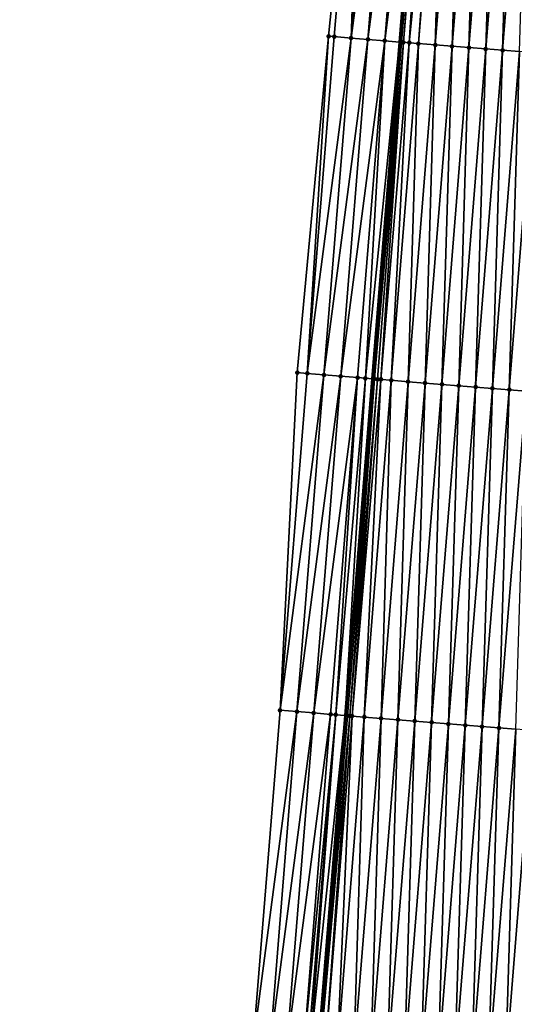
# Model space of a CAD drawing. Header units: feet. Extents: x 2017424 to 2024169, y 808042 to 818730.
# Tile 99 of 256: x 2023627 to 2023656, y 811224 to 811283. Entities that reach past the tile are written whole.
import ezdxf

# ---------------------------------------------------------------- set-up
doc = ezdxf.new("R2010")
doc.units = ezdxf.units.FT
doc.header["$MEASUREMENT"] = 0
for name, color, linetype, lineweight in [('EP_Travel Lane', 172, 'Continuous', 53), ('NB-Road Shots', 141, 'Continuous', 100), ('NB-Road X-Section', 40, 'Continuous', 13)]:
    doc.layers.add(name, color=color, linetype=linetype, lineweight=lineweight)
doc.layers.add('I-77-MM15-17_NB-Surface-BORDER', color=7, linetype='Continuous')
doc.layers.add('I-77-MM15-17_NB-Surface-TIN', color=7, linetype='Continuous')

msp = doc.modelspace()

# ---------------------------------------------------------------- linework, layer by layer
at = {"layer": 'EP_Travel Lane'}
msp.add_polyline3d([(2023653.867909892, 811341.0064724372, 322.7470970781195), (2023652.255299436, 811321.0824451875, 322.0886459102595), (2023650.642672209, 811301.158210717, 321.4362329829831), (2023649.030079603, 811281.2344039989, 320.7713560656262), (2023647.417599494, 811261.3119871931, 320.0659940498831), (2023645.805197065, 811241.3905301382, 319.3326731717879), (2023644.192728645, 811221.4682577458, 318.623104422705), (2023642.580251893, 811201.5458824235, 317.9165338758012), (2023640.967806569, 811181.6238953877, 317.1986529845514), (2023639.833443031, 811167.6086755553, 316.6899796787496), (2023639.355366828, 811161.7019773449, 316.4787642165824), (2023637.758929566, 811141.7648257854, 315.7900399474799), (2023636.170137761, 811121.8403172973, 315.090254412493), (2023634.581368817, 811101.9160954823, 314.3822462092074), (2023632.992559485, 811081.9913671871, 313.6887602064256), (2023631.403620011, 811062.0650068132, 313.0420746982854)], dxfattribs=at)
at = {"layer": 'I-77-MM15-17_NB-Surface-BORDER', "color": 3, "linetype": 'Continuous', "lineweight": -3}
msp.add_polyline3d([(2023626.538990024, 811062.4591581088, 312.8642135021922), (2023628.913183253, 811082.3210634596, 313.5632817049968), (2023630.659909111, 811102.2326302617, 314.2729849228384), (2023631.737265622, 811122.1979233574, 314.9727057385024), (2023632.989990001, 811142.1491941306, 315.6735166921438), (2023634.531427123, 811162.0954678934, 316.3505760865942), (2023635.007824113, 811168.0022780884, 316.5624701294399), (2023636.13821773, 811182.017942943, 317.067529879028), (2023637.7449928, 811201.9402253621, 317.7900971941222), (2023640.348497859, 811221.7817024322, 318.5247307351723), (2023641.955325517, 811241.7046368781, 319.2283055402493), (2023642.978460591, 811261.6748807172, 319.9251303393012), (2023644.831817, 811281.578323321, 320.6173826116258), (2023646.851594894, 811301.4682327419, 321.3128477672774), (2023648.521568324, 811321.3878087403, 321.9662261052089), (2023650.249993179, 811341.3034614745, 322.5967161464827)], dxfattribs=at)
at = {"layer": 'I-77-MM15-17_NB-Surface-TIN', "color": 128, "linetype": 'Continuous', "lineweight": -3}
for points in [[(2023645.16898969, 811281.5506155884, 320.63225872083), (2023646.851594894, 811301.4682327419, 321.3128477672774), (2023644.831817, 811281.578323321, 320.6173826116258)], [(2023645.16898969, 811281.5506155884, 320.63225872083), (2023646.165638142, 811281.4687992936, 320.6737720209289), (2023646.851594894, 811301.4682327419, 321.3128477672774)], [(2023646.165638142, 811281.4687992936, 320.6737720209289), (2023647.772535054, 811301.3925924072, 321.3523373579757), (2023646.851594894, 811301.4682327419, 321.3128477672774)], [(2023646.165638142, 811281.4687992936, 320.6737720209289), (2023648.76919778, 811301.3109530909, 321.388695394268), (2023647.772535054, 811301.3925924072, 321.3523373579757)], [(2023646.165638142, 811281.4687992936, 320.6737720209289), (2023647.162299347, 811281.3871411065, 320.710679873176), (2023648.76919778, 811301.3109530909, 321.388695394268)], [(2023647.162299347, 811281.3871411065, 320.710679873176), (2023649.765868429, 811301.2294119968, 321.4221923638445), (2023648.76919778, 811301.3109530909, 321.388695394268)], [(2023647.162299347, 811281.3871411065, 320.710679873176), (2023648.158955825, 811281.3054243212, 320.7492946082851), (2023649.765868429, 811301.2294119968, 321.4221923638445)], [(2023648.158955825, 811281.3054243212, 320.7492946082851), (2023650.642672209, 811301.158210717, 321.4362329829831), (2023649.765868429, 811301.2294119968, 321.4221923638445)], [(2023648.158955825, 811281.3054243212, 320.7492946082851), (2023649.030079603, 811281.2344039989, 320.7713560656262), (2023650.642672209, 811301.158210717, 321.4362329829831)], [(2023649.123732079, 811281.2267687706, 320.773727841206), (2023650.642672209, 811301.158210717, 321.4362329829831), (2023649.030079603, 811281.2344039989, 320.7713560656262)], [(2023649.123732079, 811281.2267687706, 320.773727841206), (2023650.762587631, 811301.1484729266, 321.4381532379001), (2023650.642672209, 811301.158210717, 321.4362329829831)], [(2023649.123732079, 811281.2267687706, 320.773727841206), (2023649.155650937, 811281.2241865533, 320.7739562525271), (2023650.762587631, 811301.1484729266, 321.4381532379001)], [(2023649.155650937, 811281.2241865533, 320.7739562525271), (2023650.822258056, 811301.143656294, 321.438271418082), (2023650.762587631, 811301.1484729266, 321.4381532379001)], [(2023649.155650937, 811281.2241865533, 320.7739562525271), (2023649.264606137, 811281.2153840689, 320.7743907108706), (2023650.822258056, 811301.143656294, 321.438271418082)], [(2023649.264606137, 811281.2153840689, 320.7743907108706), (2023650.909878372, 811301.1365903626, 321.4382472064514), (2023650.822258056, 811301.143656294, 321.438271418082)], [(2023649.264606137, 811281.2153840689, 320.7743907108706), (2023649.6070249, 811281.1878521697, 320.7719332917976), (2023650.909878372, 811301.1365903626, 321.4382472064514)], [(2023649.6070249, 811281.1878521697, 320.7719332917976), (2023651.604405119, 811301.0808246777, 321.4310294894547), (2023650.909878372, 811301.1365903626, 321.4382472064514)], [(2023649.6070249, 811281.1878521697, 320.7719332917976), (2023650.152452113, 811281.1442638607, 320.760311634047), (2023651.604405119, 811301.0808246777, 321.4310294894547)], [(2023650.152452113, 811281.1442638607, 320.760311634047), (2023651.759378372, 811301.0684208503, 321.4282772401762), (2023651.604405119, 811301.0808246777, 321.4310294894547)], [(2023650.152452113, 811281.1442638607, 320.760311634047), (2023651.149279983, 811281.0646721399, 320.7370262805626), (2023651.759378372, 811301.0684208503, 321.4282772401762)], [(2023651.149279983, 811281.0646721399, 320.7370262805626), (2023652.756204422, 811300.9888065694, 321.4056488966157), (2023651.759378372, 811301.0684208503, 321.4282772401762)], [(2023651.149279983, 811281.0646721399, 320.7370262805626), (2023652.146098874, 811280.9849691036, 320.7169833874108), (2023652.756204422, 811300.9888065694, 321.4056488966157)], [(2023652.146098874, 811280.9849691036, 320.7169833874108), (2023653.753026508, 811300.9091431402, 321.3844521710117), (2023652.756204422, 811300.9888065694, 321.4056488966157)], [(2023652.146098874, 811280.9849691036, 320.7169833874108), (2023653.142909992, 811280.905169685, 320.6997479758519), (2023653.753026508, 811300.9091431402, 321.3844521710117)], [(2023653.142909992, 811280.905169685, 320.6997479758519), (2023654.749835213, 811300.8293138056, 321.3680880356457), (2023653.753026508, 811300.9091431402, 321.3844521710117)], [(2023653.142909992, 811280.905169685, 320.6997479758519), (2023654.139712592, 811280.8252646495, 320.6855890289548), (2023654.749835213, 811300.8293138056, 321.3680880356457)], [(2023654.139712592, 811280.8252646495, 320.6855890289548), (2023655.746639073, 811300.7494243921, 321.3534739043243), (2023654.749835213, 811300.8293138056, 321.3680880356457)], [(2023654.139712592, 811280.8252646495, 320.6855890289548), (2023655.136534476, 811280.7455987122, 320.6644654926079), (2023655.746639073, 811300.7494243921, 321.3534739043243)], [(2023655.136534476, 811280.7455987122, 320.6644654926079), (2023656.743452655, 811300.6696555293, 321.3353483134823), (2023655.746639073, 811300.7494243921, 321.3534739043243)], [(2023655.136534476, 811280.7455987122, 320.6644654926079), (2023656.133359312, 811280.6659693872, 320.6422755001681), (2023656.743452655, 811300.6696555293, 321.3353483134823)], [(2023643.562118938, 811261.6271468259, 319.9442478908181), (2023644.831817, 811281.578323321, 320.6173826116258), (2023642.978460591, 811261.6748807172, 319.9251303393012)], [(2023643.562118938, 811261.6271468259, 319.9442478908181), (2023645.16898969, 811281.5506155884, 320.63225872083), (2023644.831817, 811281.578323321, 320.6173826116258)], [(2023643.562118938, 811261.6271468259, 319.9442478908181), (2023646.165638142, 811281.4687992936, 320.6737720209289), (2023645.16898969, 811281.5506155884, 320.63225872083)], [(2023643.562118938, 811261.6271468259, 319.9442478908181), (2023644.558788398, 811261.5455909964, 319.9781742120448), (2023646.165638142, 811281.4687992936, 320.6737720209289)], [(2023644.558788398, 811261.5455909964, 319.9781742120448), (2023647.162299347, 811281.3871411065, 320.710679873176), (2023646.165638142, 811281.4687992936, 320.6737720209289)], [(2023644.558788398, 811261.5455909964, 319.9781742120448), (2023645.555471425, 811261.4642033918, 320.0072003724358), (2023647.162299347, 811281.3871411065, 320.710679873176)], [(2023645.555471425, 811261.4642033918, 320.0072003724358), (2023648.158955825, 811281.3054243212, 320.7492946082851), (2023647.162299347, 811281.3871411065, 320.710679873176)], [(2023645.555471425, 811261.4642033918, 320.0072003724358), (2023646.552133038, 811261.3825502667, 320.0439607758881), (2023648.158955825, 811281.3054243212, 320.7492946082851)], [(2023646.552133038, 811261.3825502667, 320.0439607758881), (2023647.014692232, 811261.3446660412, 320.0606832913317), (2023648.158955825, 811281.3054243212, 320.7492946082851)], [(2023647.014692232, 811261.3446660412, 320.0606832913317), (2023649.030079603, 811281.2344039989, 320.7713560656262), (2023648.158955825, 811281.3054243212, 320.7492946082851)], [(2023647.014692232, 811261.3446660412, 320.0606832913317), (2023647.417599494, 811261.3119871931, 320.0659940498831), (2023649.030079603, 811281.2344039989, 320.7713560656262)], [(2023649.123732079, 811281.2267687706, 320.773727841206), (2023649.030079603, 811281.2344039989, 320.7713560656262), (2023647.417599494, 811261.3119871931, 320.0659940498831)], [(2023647.548830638, 811261.3013433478, 320.067723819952), (2023649.123732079, 811281.2267687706, 320.773727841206), (2023647.417599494, 811261.3119871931, 320.0659940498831)], [(2023647.548830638, 811261.3013433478, 320.067723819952), (2023649.155650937, 811281.2241865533, 320.7739562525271), (2023649.123732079, 811281.2267687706, 320.773727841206)], [(2023647.548830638, 811261.3013433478, 320.067723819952), (2023649.264606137, 811281.2153840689, 320.7743907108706), (2023649.155650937, 811281.2241865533, 320.7739562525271)], [(2023647.548830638, 811261.3013433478, 320.067723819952), (2023647.731485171, 811261.2865763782, 320.0687508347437), (2023649.264606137, 811281.2153840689, 320.7743907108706)], [(2023647.731485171, 811261.2865763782, 320.0687508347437), (2023647.931602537, 811261.2705019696, 320.0668555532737), (2023649.264606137, 811281.2153840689, 320.7743907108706)], [(2023647.931602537, 811261.2705019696, 320.0668555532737), (2023649.6070249, 811281.1878521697, 320.7719332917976), (2023649.264606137, 811281.2153840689, 320.7743907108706)], [(2023647.931602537, 811261.2705019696, 320.0668555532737), (2023648.54563086, 811261.2214088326, 320.0544235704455), (2023649.6070249, 811281.1878521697, 320.7719332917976)], [(2023648.54563086, 811261.2214088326, 320.0544235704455), (2023650.152452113, 811281.1442638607, 320.760311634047), (2023649.6070249, 811281.1878521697, 320.7719332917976)], [(2023648.54563086, 811261.2214088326, 320.0544235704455), (2023649.542454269, 811261.141761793, 320.032749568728), (2023650.152452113, 811281.1442638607, 320.760311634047)], [(2023649.542454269, 811261.141761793, 320.032749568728), (2023651.149279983, 811281.0646721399, 320.7370262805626), (2023650.152452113, 811281.1442638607, 320.760311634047)], [(2023649.542454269, 811261.141761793, 320.032749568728), (2023650.539272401, 811261.0620493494, 320.0129806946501), (2023651.149279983, 811281.0646721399, 320.7370262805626)], [(2023650.539272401, 811261.0620493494, 320.0129806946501), (2023652.146098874, 811280.9849691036, 320.7169833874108), (2023651.149279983, 811281.0646721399, 320.7370262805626)], [(2023650.539272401, 811261.0620493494, 320.0129806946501), (2023651.536073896, 811260.9821306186, 319.9992206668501), (2023652.146098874, 811280.9849691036, 320.7169833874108)], [(2023651.536073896, 811260.9821306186, 319.9992206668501), (2023653.142909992, 811280.905169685, 320.6997479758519), (2023652.146098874, 811280.9849691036, 320.7169833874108)], [(2023651.536073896, 811260.9821306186, 319.9992206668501), (2023652.532878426, 811260.90224951, 319.984364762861), (2023653.142909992, 811280.905169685, 320.6997479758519)], [(2023652.532878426, 811260.90224951, 319.984364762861), (2023654.139712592, 811280.8252646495, 320.6855890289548), (2023653.142909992, 811280.905169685, 320.6997479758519)], [(2023652.532878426, 811260.90224951, 319.984364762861), (2023653.529692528, 811260.8224870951, 319.9660514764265), (2023654.139712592, 811280.8252646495, 320.6855890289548)], [(2023653.529692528, 811260.8224870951, 319.9660514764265), (2023655.136534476, 811280.7455987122, 320.6644654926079), (2023654.139712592, 811280.8252646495, 320.6855890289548)], [(2023653.529692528, 811260.8224870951, 319.9660514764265), (2023654.526527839, 811260.742987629, 319.9400788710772), (2023655.136534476, 811280.7455987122, 320.6644654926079)], [(2023654.526527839, 811260.742987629, 319.9400788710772), (2023656.133359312, 811280.6659693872, 320.6422755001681), (2023655.136534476, 811280.7455987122, 320.6644654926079)], [(2023654.526527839, 811260.742987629, 319.9400788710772), (2023655.523347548, 811260.6632947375, 319.9197404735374), (2023656.133359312, 811280.6659693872, 320.6422755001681)], [(2023655.523347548, 811260.6632947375, 319.9197404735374), (2023657.13018378, 811280.5863354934, 320.6202185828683), (2023656.133359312, 811280.6659693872, 320.6422755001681)], [(2023655.523347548, 811260.6632947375, 319.9197404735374), (2023656.520167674, 811260.5836069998, 319.8992519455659), (2023657.13018378, 811280.5863354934, 320.6202185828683)], [(2023641.955325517, 811241.7046368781, 319.2283055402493), (2023643.562118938, 811261.6271468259, 319.9442478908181), (2023642.978460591, 811261.6748807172, 319.9251303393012)], [(2023641.955325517, 811241.7046368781, 319.2283055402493), (2023644.558788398, 811261.5455909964, 319.9781742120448), (2023643.562118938, 811261.6271468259, 319.9442478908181)], [(2023642.952003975, 811241.6231926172, 319.2589821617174), (2023644.558788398, 811261.5455909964, 319.9781742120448), (2023641.955325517, 811241.7046368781, 319.2283055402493)], [(2023642.952003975, 811241.6231926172, 319.2589821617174), (2023645.555471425, 811261.4642033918, 320.0072003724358), (2023644.558788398, 811261.5455909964, 319.9781742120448)], [(2023642.952003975, 811241.6231926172, 319.2589821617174), (2023643.948715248, 811241.5421552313, 319.2778070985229), (2023645.555471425, 811261.4642033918, 320.0072003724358)], [(2023643.948715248, 811241.5421552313, 319.2778070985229), (2023646.552133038, 811261.3825502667, 320.0439607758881), (2023645.555471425, 811261.4642033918, 320.0072003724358)], [(2023643.948715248, 811241.5421552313, 319.2778070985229), (2023644.945368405, 811241.4603972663, 319.3176214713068), (2023646.552133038, 811261.3825502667, 320.0439607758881)], [(2023644.945368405, 811241.4603972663, 319.3176214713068), (2023645.251676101, 811241.4352414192, 319.330687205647), (2023646.552133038, 811261.3825502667, 320.0439607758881)], [(2023645.251676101, 811241.4352414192, 319.330687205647), (2023647.014692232, 811261.3446660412, 320.0606832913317), (2023646.552133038, 811261.3825502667, 320.0439607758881)], [(2023645.251676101, 811241.4352414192, 319.330687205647), (2023645.805197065, 811241.3905301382, 319.3326731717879), (2023647.014692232, 811261.3446660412, 320.0606832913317)], [(2023647.014692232, 811261.3446660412, 320.0606832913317), (2023645.805197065, 811241.3905301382, 319.3326731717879), (2023647.417599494, 811261.3119871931, 320.0659940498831)], [(2023647.548830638, 811261.3013433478, 320.067723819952), (2023647.417599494, 811261.3119871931, 320.0659940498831), (2023645.805197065, 811241.3905301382, 319.3326731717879)], [(2023645.942088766, 811241.3794725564, 319.3331643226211), (2023647.548830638, 811261.3013433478, 320.067723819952), (2023645.805197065, 811241.3905301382, 319.3326731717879)], [(2023645.942088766, 811241.3794725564, 319.3331643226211), (2023646.091606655, 811241.3673902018, 319.333841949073), (2023647.548830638, 811261.3013433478, 320.067723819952)], [(2023646.091606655, 811241.3673902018, 319.333841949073), (2023647.731485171, 811261.2865763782, 320.0687508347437), (2023647.548830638, 811261.3013433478, 320.067723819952)], [(2023646.091606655, 811241.3673902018, 319.333841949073), (2023646.223276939, 811241.3568029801, 319.3329080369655), (2023647.731485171, 811261.2865763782, 320.0687508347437)], [(2023646.223276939, 811241.3568029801, 319.3329080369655), (2023647.931602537, 811261.2705019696, 320.0668555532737), (2023647.731485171, 811261.2865763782, 320.0687508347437)], [(2023646.223276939, 811241.3568029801, 319.3329080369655), (2023646.93888547, 811241.2994944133, 319.3211350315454), (2023647.931602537, 811261.2705019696, 320.0668555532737)], [(2023646.93888547, 811241.2994944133, 319.3211350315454), (2023648.54563086, 811261.2214088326, 320.0544235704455), (2023647.931602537, 811261.2705019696, 320.0668555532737)], [(2023646.93888547, 811241.2994944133, 319.3211350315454), (2023647.935698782, 811241.2197221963, 319.3031074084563), (2023648.54563086, 811261.2214088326, 320.0544235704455)], [(2023647.935698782, 811241.2197221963, 319.3031074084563), (2023649.542454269, 811261.141761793, 320.032749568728), (2023648.54563086, 811261.2214088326, 320.0544235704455)], [(2023647.935698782, 811241.2197221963, 319.3031074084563), (2023648.932509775, 811241.1399212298, 319.285917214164), (2023649.542454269, 811261.141761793, 320.032749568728)], [(2023648.932509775, 811241.1399212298, 319.285917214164), (2023650.539272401, 811261.0620493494, 320.0129806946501), (2023649.542454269, 811261.141761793, 320.032749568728)], [(2023648.932509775, 811241.1399212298, 319.285917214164), (2023649.929323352, 811241.0601522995, 319.2677938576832), (2023650.539272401, 811261.0620493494, 320.0129806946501)], [(2023649.929323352, 811241.0601522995, 319.2677938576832), (2023651.536073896, 811260.9821306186, 319.9992206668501), (2023650.539272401, 811261.0620493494, 320.0129806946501)], [(2023649.929323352, 811241.0601522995, 319.2677938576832), (2023650.926120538, 811240.9801801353, 319.255590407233), (2023651.536073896, 811260.9821306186, 319.9992206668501)], [(2023650.926120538, 811240.9801801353, 319.255590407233), (2023652.532878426, 811260.90224951, 319.984364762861), (2023651.536073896, 811260.9821306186, 319.9992206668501)], [(2023650.926120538, 811240.9801801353, 319.255590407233), (2023651.92292193, 811240.9002601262, 319.2418677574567), (2023652.532878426, 811260.90224951, 319.984364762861)], [(2023651.92292193, 811240.9002601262, 319.2418677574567), (2023653.529692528, 811260.8224870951, 319.9660514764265), (2023652.532878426, 811260.90224951, 319.984364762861)], [(2023651.92292193, 811240.9002601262, 319.2418677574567), (2023652.919746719, 811240.8206302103, 319.2196951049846), (2023653.529692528, 811260.8224870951, 319.9660514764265)], [(2023652.919746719, 811240.8206302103, 319.2196951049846), (2023654.526527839, 811260.742987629, 319.9400788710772), (2023653.529692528, 811260.8224870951, 319.9660514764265)], [(2023652.919746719, 811240.8206302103, 319.2196951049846), (2023653.916571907, 811240.7410052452, 319.1973782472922), (2023654.526527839, 811260.742987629, 319.9400788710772)], [(2023653.916571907, 811240.7410052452, 319.1973782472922), (2023655.523347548, 811260.6632947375, 319.9197404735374), (2023654.526527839, 811260.742987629, 319.9400788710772)], [(2023653.916571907, 811240.7410052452, 319.1973782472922), (2023654.913389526, 811240.6612864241, 319.177795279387), (2023655.523347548, 811260.6632947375, 319.9197404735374)], [(2023654.913389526, 811240.6612864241, 319.177795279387), (2023656.520167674, 811260.5836069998, 319.8992519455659), (2023655.523347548, 811260.6632947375, 319.9197404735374)], [(2023654.913389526, 811240.6612864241, 319.177795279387), (2023655.910198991, 811240.5814665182, 319.1611567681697), (2023656.520167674, 811260.5836069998, 319.8992519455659)], [(2023640.348497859, 811221.7817024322, 318.5247307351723), (2023642.952003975, 811241.6231926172, 319.2589821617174), (2023641.955325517, 811241.7046368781, 319.2283055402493)], [(2023641.345167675, 811221.7001510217, 318.5585284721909), (2023642.952003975, 811241.6231926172, 319.2589821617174), (2023640.348497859, 811221.7817024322, 318.5247307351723)], [(2023641.345167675, 811221.7001510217, 318.5585284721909), (2023643.948715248, 811241.5421552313, 319.2778070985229), (2023642.952003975, 811241.6231926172, 319.2589821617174)], [(2023641.345167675, 811221.7001510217, 318.5585284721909), (2023642.341883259, 811221.619167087, 318.575796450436), (2023643.948715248, 811241.5421552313, 319.2778070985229)], [(2023642.341883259, 811221.619167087, 318.575796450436), (2023644.945368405, 811241.4603972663, 319.3176214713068), (2023643.948715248, 811241.5421552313, 319.2778070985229)], [(2023642.341883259, 811221.619167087, 318.575796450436), (2023643.33855318, 811221.5376169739, 318.6095564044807), (2023644.945368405, 811241.4603972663, 319.3176214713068)], [(2023643.33855318, 811221.5376169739, 318.6095564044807), (2023645.251676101, 811241.4352414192, 319.330687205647), (2023644.945368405, 811241.4603972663, 319.3176214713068)], [(2023643.33855318, 811221.5376169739, 318.6095564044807), (2023643.604076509, 811221.5156969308, 318.624171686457), (2023645.251676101, 811241.4352414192, 319.330687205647)], [(2023643.604076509, 811221.5156969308, 318.624171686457), (2023643.715614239, 811221.5066407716, 318.6259197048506), (2023645.251676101, 811241.4352414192, 319.330687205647)], [(2023643.715614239, 811221.5066407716, 318.6259197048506), (2023645.805197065, 811241.3905301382, 319.3326731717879), (2023645.251676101, 811241.4352414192, 319.330687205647)], [(2023643.715614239, 811221.5066407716, 318.6259197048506), (2023644.192728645, 811221.4682577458, 318.623104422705), (2023645.805197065, 811241.3905301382, 319.3326731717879)], [(2023644.335281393, 811221.4567896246, 318.6222632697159), (2023645.805197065, 811241.3905301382, 319.3326731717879), (2023644.192728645, 811221.4682577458, 318.623104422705)], [(2023644.335281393, 811221.4567896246, 318.6222632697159), (2023645.942088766, 811241.3794725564, 319.3331643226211), (2023645.805197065, 811241.3905301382, 319.3326731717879)], [(2023644.335281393, 811221.4567896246, 318.6222632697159), (2023646.091606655, 811241.3673902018, 319.333841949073), (2023645.942088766, 811241.3794725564, 319.3331643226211)], [(2023644.335281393, 811221.4567896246, 318.6222632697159), (2023644.625808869, 811221.4333221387, 318.6232998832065), (2023646.091606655, 811241.3673902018, 319.333841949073)], [(2023644.625808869, 811221.4333221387, 318.6232998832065), (2023646.223276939, 811241.3568029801, 319.3329080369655), (2023646.091606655, 811241.3673902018, 319.333841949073)], [(2023644.625808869, 811221.4333221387, 318.6232998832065), (2023645.332085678, 811221.376905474, 318.6074961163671), (2023646.223276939, 811241.3568029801, 319.3329080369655)], [(2023645.332085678, 811221.376905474, 318.6074961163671), (2023646.93888547, 811241.2994944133, 319.3211350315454), (2023646.223276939, 811241.3568029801, 319.3329080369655)], [(2023645.332085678, 811221.376905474, 318.6074961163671), (2023646.328910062, 811221.297270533, 318.5854698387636), (2023646.93888547, 811241.2994944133, 319.3211350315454)], [(2023646.328910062, 811221.297270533, 318.5854698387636), (2023647.935698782, 811241.2197221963, 319.3031074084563), (2023646.93888547, 811241.2994944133, 319.3211350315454)], [(2023646.328910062, 811221.297270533, 318.5854698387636), (2023647.325724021, 811221.2175063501, 318.5672081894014), (2023647.935698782, 811241.2197221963, 319.3031074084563)], [(2023647.325724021, 811221.2175063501, 318.5672081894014), (2023648.932509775, 811241.1399212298, 319.285917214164), (2023647.935698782, 811241.2197221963, 319.3031074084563)], [(2023647.325724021, 811221.2175063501, 318.5672081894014), (2023648.322538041, 811221.1377429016, 318.5489251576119), (2023648.932509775, 811241.1399212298, 319.285917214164)], [(2023648.322538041, 811221.1377429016, 318.5489251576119), (2023649.929323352, 811241.0601522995, 319.2677938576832), (2023648.932509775, 811241.1399212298, 319.285917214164)], [(2023648.322538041, 811221.1377429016, 318.5489251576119), (2023649.319343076, 811221.0578680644, 318.5338867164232), (2023649.929323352, 811241.0601522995, 319.2677938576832)], [(2023649.319343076, 811221.0578680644, 318.5338867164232), (2023650.926120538, 811240.9801801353, 319.255590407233), (2023649.929323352, 811241.0601522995, 319.2677938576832)], [(2023649.319343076, 811221.0578680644, 318.5338867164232), (2023650.316151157, 811220.9780309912, 318.5177482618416), (2023650.926120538, 811240.9801801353, 319.255590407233)], [(2023650.316151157, 811220.9780309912, 318.5177482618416), (2023651.92292193, 811240.9002601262, 319.2418677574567), (2023650.926120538, 811240.9801801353, 319.255590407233)], [(2023650.316151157, 811220.9780309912, 318.5177482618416), (2023651.312981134, 811220.8984653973, 318.4937019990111), (2023651.92292193, 811240.9002601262, 319.2418677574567)], [(2023651.312981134, 811220.8984653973, 318.4937019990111), (2023652.919746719, 811240.8206302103, 319.2196951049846), (2023651.92292193, 811240.9002601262, 319.2418677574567)], [(2023651.312981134, 811220.8984653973, 318.4937019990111), (2023652.309814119, 811220.8189371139, 318.4685689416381), (2023652.919746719, 811240.8206302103, 319.2196951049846)], [(2023652.309814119, 811220.8189371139, 318.4685689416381), (2023653.916571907, 811240.7410052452, 319.1973782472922), (2023652.919746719, 811240.8206302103, 319.2196951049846)], [(2023652.309814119, 811220.8189371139, 318.4685689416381), (2023653.30664362, 811220.7393656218, 318.4446944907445), (2023653.916571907, 811240.7410052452, 319.1973782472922)], [(2023653.30664362, 811220.7393656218, 318.4446944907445), (2023654.913389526, 811240.6612864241, 319.177795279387), (2023653.916571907, 811240.7410052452, 319.1973782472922)], [(2023653.30664362, 811220.7393656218, 318.4446944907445), (2023654.303455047, 811220.659570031, 318.4273477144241), (2023654.913389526, 811240.6612864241, 319.177795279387)], [(2023654.303455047, 811220.659570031, 318.4273477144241), (2023655.910198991, 811240.5814665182, 319.1611567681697), (2023654.913389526, 811240.6612864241, 319.177795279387)], [(2023654.303455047, 811220.659570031, 318.4273477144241), (2023655.300275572, 811220.5798872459, 318.4067150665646), (2023655.910198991, 811240.5814665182, 319.1611567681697)], [(2023655.300275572, 811220.5798872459, 318.4067150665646), (2023656.907015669, 811240.5017360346, 319.1419135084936), (2023655.910198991, 811240.5814665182, 319.1611567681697)], [(2023655.300275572, 811220.5798872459, 318.4067150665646), (2023656.297101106, 811220.5002665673, 318.3842733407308), (2023656.907015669, 811240.5017360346, 319.1419135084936)]]:
    msp.add_3dface(points, dxfattribs=at)
at = {"layer": 'NB-Road Shots', "lineweight": 100}
for p in [(2023644.831817, 811281.578323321, 320.6173826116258), (2023645.16898969, 811281.5506155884, 320.63225872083), (2023646.165638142, 811281.4687992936, 320.6737720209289), (2023647.162299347, 811281.3871411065, 320.710679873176), (2023648.158955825, 811281.3054243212, 320.7492946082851), (2023649.123732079, 811281.2267687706, 320.773727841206), (2023649.155650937, 811281.2241865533, 320.7739562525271), (2023649.264606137, 811281.2153840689, 320.7743907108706), (2023649.6070249, 811281.1878521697, 320.7719332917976), (2023650.152452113, 811281.1442638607, 320.760311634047), (2023651.149279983, 811281.0646721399, 320.7370262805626), (2023652.146098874, 811280.9849691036, 320.7169833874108), (2023653.142909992, 811280.905169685, 320.6997479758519), (2023654.139712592, 811280.8252646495, 320.6855890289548), (2023655.136534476, 811280.7455987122, 320.6644654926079), (2023642.978460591, 811261.6748807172, 319.9251303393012), (2023643.562118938, 811261.6271468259, 319.9442478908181), (2023644.558788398, 811261.5455909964, 319.9781742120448), (2023645.555471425, 811261.4642033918, 320.0072003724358), (2023646.552133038, 811261.3825502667, 320.0439607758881), (2023647.014692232, 811261.3446660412, 320.0606832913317), (2023647.548830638, 811261.3013433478, 320.067723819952), (2023647.731485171, 811261.2865763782, 320.0687508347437), (2023647.931602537, 811261.2705019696, 320.0668555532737), (2023648.54563086, 811261.2214088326, 320.0544235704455), (2023649.542454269, 811261.141761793, 320.032749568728), (2023650.539272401, 811261.0620493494, 320.0129806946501), (2023651.536073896, 811260.9821306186, 319.9992206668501), (2023652.532878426, 811260.90224951, 319.984364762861), (2023653.529692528, 811260.8224870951, 319.9660514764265), (2023654.526527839, 811260.742987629, 319.9400788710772), (2023655.523347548, 811260.6632947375, 319.9197404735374), (2023641.955325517, 811241.7046368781, 319.2283055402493), (2023642.952003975, 811241.6231926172, 319.2589821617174), (2023643.948715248, 811241.5421552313, 319.2778070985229), (2023644.945368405, 811241.4603972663, 319.3176214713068), (2023645.251676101, 811241.4352414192, 319.330687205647), (2023645.942088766, 811241.3794725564, 319.3331643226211), (2023646.091606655, 811241.3673902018, 319.333841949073), (2023646.223276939, 811241.3568029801, 319.3329080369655), (2023646.93888547, 811241.2994944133, 319.3211350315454), (2023647.935698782, 811241.2197221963, 319.3031074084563), (2023648.932509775, 811241.1399212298, 319.285917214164), (2023649.929323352, 811241.0601522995, 319.2677938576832), (2023650.926120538, 811240.9801801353, 319.255590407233), (2023651.92292193, 811240.9002601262, 319.2418677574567), (2023652.919746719, 811240.8206302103, 319.2196951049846), (2023653.916571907, 811240.7410052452, 319.1973782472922), (2023654.913389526, 811240.6612864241, 319.177795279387)]:
    msp.add_point(p, dxfattribs=at)
at = {"layer": 'NB-Road X-Section', "extrusion": (0.0803434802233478, 0.9961727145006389, 0.03442162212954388), "elevation": 970774.276797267, "flags": 128}
msp.add_lwpolyline([(-1951911.598703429, -33115.19034310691), (-1951910.598703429, -33115.16844871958), (-1951909.598703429, -33115.14254180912), (-1951908.598703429, -33115.11904165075), (-1951907.598703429, -33115.09893409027), (-1951906.598703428, -33115.08239880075), (-1951905.598703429, -33115.05183290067), (-1951904.598703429, -33115.01745443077), (-1951903.598703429, -33114.98657879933), (-1951902.598703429, -33114.95743200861), (-1951901.598703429, -33114.9323506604), (-1951900.598703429, -33114.90478976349), (-1951899.598703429, -33114.88022212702), (-1951898.598703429, -33114.8552325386), (-1951897.598703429, -33114.83201909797), (-1951896.598703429, -33114.81015223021), (-1951895.598703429, -33114.79427819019), (-1951894.598703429, -33114.77536291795), (-1951893.598703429, -33114.75133082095), (-1951892.598703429, -33114.7251084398), (-1951891.598703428, -33114.70400853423), (-1951890.598703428, -33114.68776307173), (-1951889.598703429, -33114.6671477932), (-1951888.598703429, -33114.64987794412), (-1951887.598703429, -33114.62882694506), (-1951886.598703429, -33114.6067569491), (-1951885.598703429, -33114.58455379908), (-1951884.598703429, -33114.56341773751), (-1951883.598703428, -33114.54925039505), (-1951882.598703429, -33114.53200476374), (-1951881.598703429, -33114.51194998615), (-1951880.598703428, -33114.48865082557), (-1951880.051537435, -33114.47702227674), (-1951879.708013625, -33114.47456340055), (-1951879.598703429, -33114.4749981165), (-1951879.566680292, -33114.47522666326), (-1951878.598703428, -33114.49967438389), (-1951877.598703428, -33114.53831201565), (-1951876.598703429, -33114.57524175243), (-1951875.598703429, -33114.61677966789), (-1951875.260394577, -33114.63166459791)], dxfattribs=at)
at = {"layer": 'NB-Road X-Section', "extrusion": (0.0803434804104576, 0.9961727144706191, 0.03442162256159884), "elevation": 970754.277151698, "flags": 128}
msp.add_lwpolyline([(-1951911.598519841, -33115.20509645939), (-1951910.598519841, -33115.18740905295), (-1951909.598519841, -33115.16357381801), (-1951908.598519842, -33115.14292095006), (-1951907.598519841, -33115.11700791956), (-1951906.598519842, -33115.08754622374), (-1951905.598519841, -33115.07113438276), (-1951904.598519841, -33115.03340105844), (-1951903.598519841, -33114.99683066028), (-1951902.598519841, -33114.97565962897), (-1951901.598519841, -33114.95564133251), (-1951900.598519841, -33114.93022559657), (-1951899.598519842, -33114.90303842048), (-1951898.598519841, -33114.8761656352), (-1951897.598519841, -33114.85149833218), (-1951896.598519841, -33114.82828259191), (-1951895.598519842, -33114.80999463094), (-1951894.598519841, -33114.78870692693), (-1951893.598519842, -33114.76553793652), (-1951892.598519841, -33114.73881788), (-1951891.598519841, -33114.71220697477), (-1951890.598519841, -33114.69731362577), (-1951889.598519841, -33114.67940325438), (-1951888.598519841, -33114.66181279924), (-1951887.598519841, -33114.64131212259), (-1951886.598519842, -33114.62096166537), (-1951885.598519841, -33114.59497365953), (-1951884.598519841, -33114.57664951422), (-1951883.598519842, -33114.5617848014), (-1951882.598519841, -33114.54801661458), (-1951881.598519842, -33114.52823601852), (-1951880.598519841, -33114.50654916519), (-1951879.982532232, -33114.49410981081), (-1951879.781770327, -33114.49221340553), (-1951879.598519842, -33114.49324102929), (-1951879.06262747, -33114.5002857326), (-1951878.598519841, -33114.51701816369), (-1951877.598519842, -33114.55380036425), (-1951876.598519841, -33114.58284373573), (-1951875.598519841, -33114.61679017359), (-1951875.012913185, -33114.63591906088)], dxfattribs=at)
at = {"layer": 'NB-Road X-Section', "extrusion": (0.08034347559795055, 0.9961727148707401, 0.03442162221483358), "elevation": 970734.2677373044, "flags": 128}
msp.add_lwpolyline([(-1951911.603213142, -33115.23919750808), (-1951910.603213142, -33115.22342196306), (-1951909.603213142, -33115.20348045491), (-1951908.603213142, -33115.18248966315), (-1951907.603213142, -33115.16010259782), (-1951906.603213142, -33115.13526711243), (-1951905.603213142, -33115.12020006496), (-1951904.603213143, -33115.08306597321), (-1951903.603213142, -33115.04594736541), (-1951902.603213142, -33115.0210432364), (-1951901.603213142, -33114.99607030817), (-1951900.603213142, -33114.97089732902), (-1951899.603213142, -33114.9436634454), (-1951898.603213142, -33114.91588287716), (-1951897.603213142, -33114.89042404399), (-1951896.603213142, -33114.86781436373), (-1951895.603213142, -33114.84983058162), (-1951894.603213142, -33114.82860141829), (-1951893.603213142, -33114.80181135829), (-1951892.603213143, -33114.77608603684), (-1951891.603213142, -33114.75089117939), (-1951890.603213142, -33114.73009817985), (-1951889.603213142, -33114.71084350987), (-1951888.603213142, -33114.69419513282), (-1951887.603213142, -33114.67460055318), (-1951886.603213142, -33114.65227046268), (-1951885.603213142, -33114.63008466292), (-1951884.603213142, -33114.61635387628), (-1951883.603213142, -33114.60414318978), (-1951882.603213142, -33114.58600908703), (-1951881.603213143, -33114.5688086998), (-1951880.603213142, -33114.55077038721), (-1951879.885313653, -33114.53899040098), (-1951879.753218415, -33114.5380559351), (-1951879.603213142, -33114.53873396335), (-1951878.910551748, -33114.54121254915), (-1951878.603213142, -33114.55428603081), (-1951877.603213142, -33114.59412401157), (-1951876.603213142, -33114.61296011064), (-1951875.603213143, -33114.64365492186)], dxfattribs=at)

doc.saveas('drawing.dxf')
